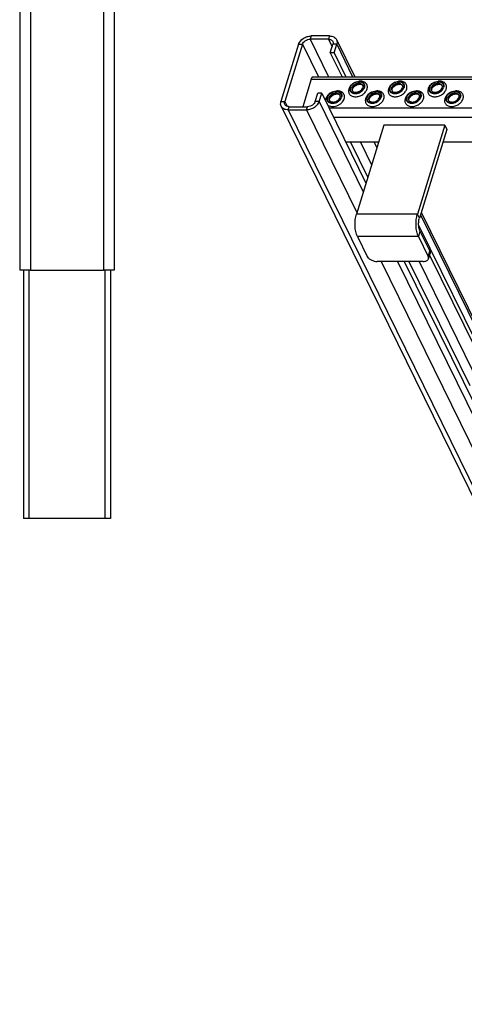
# Model space of a CAD drawing. Header units: millimetres. Extents: x 0 to 2100, y 0 to 2970.
# Tile 11 of 28: x 1008 to 1276, y 1003 to 1597. Entities that reach past the tile are written whole.
import ezdxf

# ---------------------------------------------------------------- set-up
doc = ezdxf.new("R2010")
doc.units = ezdxf.units.MM
doc.header["$LTSCALE"] = 193.6
doc.layers.get('0').update_dxf_attribs({"linetype": 'CONTINUOUS'})

msp = doc.modelspace()

# ---------------------------------------------------------------- linework, layer by layer
at = {"color": 7, "linetype": 'CONTINUOUS'}
for p, q in [((1007.6, 2646.1), (1007.6, 1446.1)), ((1064.6, 2646.1), (1064.6, 1446.1)), ((1176.09, 1582.4), (1165.41, 1547.84)), ((1178.4, 1582.4), (1167.72, 1547.84)), ((1194.14, 1585.49), (1182.98, 1585.49)), ((1194.75, 1587.45), (1183.59, 1587.45)), ((1195.23, 1577.26), (1196.82, 1582.4)), ((1197.53, 1577.26), (1199.12, 1582.4)), ((1198.97, 1585.24), (1209.97, 1562.82)), ((1195.23, 1577.26), (1202.32, 1562.82)), ((1197.53, 1577.26), (1195.23, 1577.26)), ((1197.53, 1577.26), (1204.62, 1562.82)), ((1183.66, 1561.3), (1178.55, 1544.75)), ((1184.88, 1562.82), (1582.22, 1562.82)), ((1186.14, 1547.84), (1187.73, 1552.98)), ((1190.03, 1552.98), (1187.73, 1552.98)), ((1188.44, 1547.84), (1190.03, 1552.98)), ((1190.03, 1552.98), (1216.75, 1498.54)), ((1165.57, 1545), (1531.62, 799.07)), ((1169.79, 1542.8), (1180.95, 1542.8)), ((1170.39, 1544.75), (1181.55, 1544.75)), ((1227.54, 1533.48), (1210.98, 1479.89)), ((1264.39, 1533.48), (1227.54, 1533.48)), ((1264.39, 1533.48), (1247.83, 1479.89)), ((1265.61, 1530.99), (1249.05, 1477.41)), ((1264.39, 1533.48), (1265.61, 1530.99)), ((1224.37, 1523.22), (1204.63, 1523.22)), ((1221.75, 1523.22), (1223.36, 1519.94)), ((1224.05, 1523.22), (1224.25, 1522.82)), ((1500.69, 1523.22), (1263.2, 1523.22)), ((1250.14, 1480.96), (1301.48, 1376.34)), ((1248.59, 1473.21), (1296.13, 1376.34)), ((1249.4, 1469.55), (1255.32, 1457.49)), ((1211.59, 1466.42), (1217.51, 1454.35)), ((1248.43, 1466.42), (1254.35, 1454.35)), ((1251.27, 1451.24), (1223.64, 1451.24)), ((1239.95, 1451.24), (1556.08, 807.05)), ((1254.52, 1452.88), (1255.49, 1456.01)), ((1255.2, 1455.06), (1293.83, 1376.34)), ((1009.8, 1446.1), (1007.6, 1446.1)), ((1013.12, 1446.1), (1009.8, 1446.1)), ((1009.8, 1446.1), (1009.8, 1296.1)), ((1014.04, 1446.1), (1013.12, 1446.1)), ((1014.04, 1446.1), (1058.16, 1446.1)), ((1059.07, 1446.1), (1058.16, 1446.1)), ((1062.4, 1446.1), (1059.07, 1446.1)), ((1064.6, 1446.1), (1062.4, 1446.1)), ((1062.4, 1446.1), (1062.4, 1296.1)), ((1011.8, 1296.1), (1009.8, 1296.1)), ((1013.12, 1296.1), (1011.8, 1296.1)), ((1059.07, 1296.1), (1013.12, 1296.1)), ((1060.4, 1296.1), (1059.07, 1296.1)), ((1062.4, 1296.1), (1060.4, 1296.1))]:
    msp.add_line(p, q, dxfattribs=at)
at = {"color": 9, "linetype": 'CONTINUOUS'}
for p, q in [((1014.04, 2646.1), (1014.04, 1446.1)), ((1058.16, 2646.1), (1058.16, 1446.1)), ((1176.09, 1582.4), (1178.4, 1582.4)), ((1178.4, 1582.4), (1188.01, 1562.82)), ((1183.59, 1587.45), (1182.98, 1585.49)), ((1182.98, 1585.49), (1194.11, 1562.82)), ((1194.75, 1587.45), (1194.14, 1585.49)), ((1194.14, 1585.49), (1196.37, 1580.95)), ((1199.12, 1582.4), (1196.82, 1582.4)), ((1199.12, 1582.4), (1208.73, 1562.82)), ((1183.66, 1561.3), (1581.75, 1561.3)), ((1165.41, 1547.84), (1167.72, 1547.84)), ((1167.72, 1547.84), (1169.12, 1544.97)), ((1188.44, 1547.84), (1186.14, 1547.84)), ((1188.44, 1547.84), (1215.16, 1493.4)), ((1169.79, 1542.8), (1170.39, 1544.75)), ((1169.79, 1542.8), (1535.84, 796.86)), ((1180.95, 1542.8), (1181.55, 1544.75)), ((1180.95, 1542.8), (1211.31, 1480.93)), ((1194.4, 1544.07), (1557.47, 1544.07)), ((1197.16, 1538.45), (1560.23, 1538.45)), ((1207.44, 1523.22), (1217.83, 1502.04)), ((1213.54, 1523.22), (1220.19, 1509.67)), ((1247.83, 1479.89), (1210.98, 1479.89)), ((1249.05, 1477.41), (1247.83, 1479.89)), ((1249.66, 1479.4), (1300.24, 1376.34)), ((1249.4, 1469.55), (1248.43, 1466.42)), ((1248.43, 1466.42), (1211.59, 1466.42)), ((1254.35, 1454.35), (1255.32, 1457.49)), ((1225.88, 1451.24), (1547, 796.86)), ((1235.84, 1451.24), (1554.49, 801.91)), ((1242.76, 1451.24), (1279.52, 1376.34)), ((1248.86, 1451.24), (1285.62, 1376.34)), ((1013.12, 1446.1), (1013.12, 1296.1)), ((1059.07, 1446.1), (1059.07, 1296.1))]:
    msp.add_line(p, q, dxfattribs=at)
at = {"color": 7, "linetype": 'CONTINUOUS'}
for centre, radius, start, end in [((1210.95, 1554.65), 2.59, 168.51317, 169.25165), ((1211.09, 1554.62), 2.72, 162.7878, 168.47048), ((1234.88, 1554.65), 2.59, 168.51317, 169.25165), ((1235.02, 1554.62), 2.72, 162.7878, 168.47048), ((1258.81, 1554.65), 2.59, 168.51317, 169.25165), ((1258.95, 1554.62), 2.72, 162.7878, 168.47048), ((1197.17, 1548.78), 2.59, 168.51317, 169.25165), ((1197.31, 1548.75), 2.72, 162.7878, 168.47048), ((1221.1, 1548.78), 2.59, 168.51317, 169.25165), ((1221.24, 1548.75), 2.72, 162.7878, 168.47048), ((1245.03, 1548.78), 2.59, 168.51317, 169.25165), ((1245.16, 1548.75), 2.72, 162.7878, 168.47048), ((1268.96, 1548.78), 2.59, 168.51317, 169.25165), ((1269.09, 1548.75), 2.72, 162.7878, 168.47048)]:
    msp.add_arc(centre, radius, start, end, dxfattribs=at)
for points, knots in [([(1176.09, 1582.4), (1176.54, 1583.85), (1177.97, 1585.45), (1180.01, 1586.62), (1181.55, 1587.23), (1182.78, 1587.45), (1183.59, 1587.45)], [0, 0, 0, 0, 0.480049, 0.612715, 0.745278, 1, 1, 1, 1]), ([(1178.4, 1582.4), (1178.67, 1583.29), (1179.73, 1584.47), (1181.48, 1585.31), (1182.49, 1585.49), (1182.98, 1585.49)], [0, 0, 0, 0, 0.48037, 0.745108, 1, 1, 1, 1]), ([(1194.14, 1585.49), (1194.43, 1585.49), (1194.97, 1585.43), (1195.73, 1585.17), (1196.34, 1584.74), (1196.62, 1584.34), (1196.73, 1584.14)], [0, 0, 0, 0, 0.277946, 0.534954, 0.773145, 1, 1, 1, 1]), ([(1194.75, 1587.45), (1195.21, 1587.45), (1196.11, 1587.36), (1197.34, 1586.93), (1198.34, 1586.22), (1198.8, 1585.58), (1198.97, 1585.24)], [0, 0, 0, 0, 0.277946, 0.534954, 0.773145, 1, 1, 1, 1]), ([(1196.73, 1584.14), (1196.85, 1583.88), (1197, 1583.29), (1196.91, 1582.69), (1196.82, 1582.4)], [0, 0, 0, 0, 0.482606, 1, 1, 1, 1]), ([(1198.97, 1585.24), (1199.18, 1584.82), (1199.42, 1583.85), (1199.27, 1582.88), (1199.12, 1582.4)], [0, 0, 0, 0, 0.482606, 1, 1, 1, 1]), ([(1183.66, 1561.3), (1183.73, 1561.52), (1183.88, 1561.91), (1184.16, 1562.4), (1184.49, 1562.73), (1184.76, 1562.82), (1184.88, 1562.82)], [0, 0, 0, 0, 0.332694, 0.607095, 0.823624, 1, 1, 1, 1]), ([(1207.08, 1556.36), (1207.37, 1557.29), (1208.39, 1558.56), (1210.14, 1559.6), (1211.66, 1560.07), (1213.16, 1560.13), (1214.5, 1559.76), (1215.51, 1558.97), (1215.86, 1558.21), (1215.93, 1557.83)], [0, 0, 0, 0, 0.256023, 0.397887, 0.538537, 0.670709, 0.789982, 0.897281, 1, 1, 1, 1]), ([(1207.36, 1556.36), (1207.51, 1556.85), (1208.05, 1557.8), (1209.29, 1558.9), (1210.84, 1559.65), (1212.48, 1559.93), (1214, 1559.7), (1215.01, 1559.04), (1215.49, 1558.31), (1215.76, 1557.48), (1215.69, 1556.79), (1215.56, 1556.36)], [0, 0, 0, 0, 0.126005, 0.265198, 0.409334, 0.548109, 0.673462, 0.783988, 0.836431, 0.88895, 1, 1, 1, 1]), ([(1208.32, 1556.18), (1208.5, 1556.76), (1209.09, 1557.57), (1210.14, 1558.32), (1211.07, 1558.74), (1212.04, 1558.94), (1212.97, 1558.91), (1213.8, 1558.66), (1214.24, 1558.32), (1214.42, 1558.13)], [0, 0, 0, 0, 0.246125, 0.38243, 0.520512, 0.654784, 0.780538, 0.895274, 1, 1, 1, 1]), ([(1214.64, 1557.8), (1214.2, 1558.14), (1213.3, 1558.4), (1212.09, 1558.32), (1211.13, 1558.05), (1210.23, 1557.6), (1209.45, 1556.99), (1208.84, 1556.26), (1208.57, 1555.71), (1208.49, 1555.43)], [0, 0, 0, 0, 0.223873, 0.351612, 0.485909, 0.622361, 0.75614, 0.882948, 1, 1, 1, 1]), ([(1214.64, 1557.8), (1214.52, 1557.89), (1214.17, 1558.06), (1213.48, 1558.19), (1212.58, 1558.15), (1211.21, 1557.82), (1209.93, 1557.11), (1208.98, 1556.16), (1208.65, 1555.65), (1208.54, 1555.4)], [0, 0, 0, 0, 0.061788, 0.160605, 0.290161, 0.439176, 0.748377, 0.887348, 1, 1, 1, 1]), ([(1214.42, 1558.13), (1214.53, 1558), (1214.72, 1557.72), (1214.93, 1557.06), (1214.88, 1556.51), (1214.77, 1556.18)], [0, 0, 0, 0, 0.242965, 0.486066, 1, 1, 1, 1]), ([(1231.01, 1556.36), (1231.3, 1557.29), (1232.32, 1558.56), (1234.07, 1559.6), (1235.59, 1560.07), (1237.09, 1560.13), (1238.43, 1559.76), (1239.44, 1558.97), (1239.79, 1558.21), (1239.86, 1557.83)], [0, 0, 0, 0, 0.256023, 0.397887, 0.538537, 0.670709, 0.789982, 0.897281, 1, 1, 1, 1]), ([(1231.29, 1556.36), (1231.44, 1556.85), (1231.98, 1557.8), (1233.22, 1558.9), (1234.77, 1559.65), (1236.41, 1559.93), (1237.93, 1559.7), (1238.94, 1559.04), (1239.42, 1558.31), (1239.69, 1557.48), (1239.62, 1556.79), (1239.49, 1556.36)], [0, 0, 0, 0, 0.126005, 0.265198, 0.409334, 0.548109, 0.673462, 0.783988, 0.836431, 0.88895, 1, 1, 1, 1]), ([(1232.25, 1556.18), (1232.43, 1556.76), (1233.02, 1557.57), (1234.07, 1558.32), (1235, 1558.74), (1235.97, 1558.94), (1236.9, 1558.91), (1237.73, 1558.66), (1238.17, 1558.32), (1238.35, 1558.13)], [0, 0, 0, 0, 0.246125, 0.38243, 0.520512, 0.654784, 0.780538, 0.895274, 1, 1, 1, 1]), ([(1238.57, 1557.8), (1238.13, 1558.14), (1237.23, 1558.4), (1236.02, 1558.32), (1235.06, 1558.05), (1234.16, 1557.6), (1233.37, 1556.99), (1232.77, 1556.26), (1232.5, 1555.71), (1232.42, 1555.43)], [0, 0, 0, 0, 0.223873, 0.351612, 0.485909, 0.622361, 0.75614, 0.882948, 1, 1, 1, 1]), ([(1238.57, 1557.8), (1238.45, 1557.89), (1238.1, 1558.06), (1237.41, 1558.19), (1236.51, 1558.15), (1235.14, 1557.82), (1233.86, 1557.11), (1232.91, 1556.16), (1232.58, 1555.65), (1232.47, 1555.4)], [0, 0, 0, 0, 0.061788, 0.160605, 0.290161, 0.439176, 0.748377, 0.887348, 1, 1, 1, 1]), ([(1238.35, 1558.13), (1238.46, 1558), (1238.65, 1557.72), (1238.86, 1557.06), (1238.81, 1556.51), (1238.7, 1556.18)], [0, 0, 0, 0, 0.242965, 0.486066, 1, 1, 1, 1]), ([(1254.94, 1556.36), (1255.23, 1557.29), (1256.25, 1558.56), (1258, 1559.6), (1259.52, 1560.07), (1261.02, 1560.13), (1262.36, 1559.76), (1263.37, 1558.97), (1263.72, 1558.21), (1263.79, 1557.83)], [0, 0, 0, 0, 0.256023, 0.397887, 0.538537, 0.670709, 0.789982, 0.897281, 1, 1, 1, 1]), ([(1255.22, 1556.36), (1255.37, 1556.85), (1255.91, 1557.8), (1257.15, 1558.9), (1258.7, 1559.65), (1260.34, 1559.93), (1261.86, 1559.7), (1262.87, 1559.04), (1263.35, 1558.31), (1263.62, 1557.48), (1263.55, 1556.79), (1263.42, 1556.36)], [0, 0, 0, 0, 0.126005, 0.265198, 0.409334, 0.548109, 0.673462, 0.783988, 0.836431, 0.88895, 1, 1, 1, 1]), ([(1256.18, 1556.18), (1256.36, 1556.76), (1256.95, 1557.57), (1258, 1558.32), (1258.93, 1558.74), (1259.9, 1558.94), (1260.83, 1558.91), (1261.66, 1558.66), (1262.1, 1558.32), (1262.28, 1558.13)], [0, 0, 0, 0, 0.246125, 0.38243, 0.520512, 0.654784, 0.780538, 0.895274, 1, 1, 1, 1]), ([(1262.5, 1557.8), (1262.06, 1558.14), (1261.16, 1558.4), (1259.95, 1558.32), (1258.99, 1558.05), (1258.09, 1557.6), (1257.3, 1556.99), (1256.7, 1556.26), (1256.43, 1555.71), (1256.35, 1555.43)], [0, 0, 0, 0, 0.223873, 0.351612, 0.485909, 0.622361, 0.75614, 0.882948, 1, 1, 1, 1]), ([(1262.5, 1557.8), (1262.38, 1557.89), (1262.03, 1558.06), (1261.34, 1558.19), (1260.44, 1558.15), (1259.07, 1557.82), (1257.79, 1557.11), (1256.84, 1556.16), (1256.51, 1555.65), (1256.4, 1555.4)], [0, 0, 0, 0, 0.061788, 0.160605, 0.290161, 0.439176, 0.748377, 0.887348, 1, 1, 1, 1]), ([(1262.28, 1558.13), (1262.39, 1558), (1262.58, 1557.72), (1262.79, 1557.06), (1262.74, 1556.51), (1262.63, 1556.18)], [0, 0, 0, 0, 0.242965, 0.486066, 1, 1, 1, 1]), ([(1193.3, 1550.49), (1193.59, 1551.41), (1194.6, 1552.68), (1196.36, 1553.73), (1197.88, 1554.19), (1199.38, 1554.25), (1200.72, 1553.88), (1201.73, 1553.09), (1202.08, 1552.34), (1202.15, 1551.95)], [0, 0, 0, 0, 0.256023, 0.397887, 0.538537, 0.670709, 0.789982, 0.897281, 1, 1, 1, 1]), ([(1193.58, 1550.49), (1193.73, 1550.97), (1194.27, 1551.92), (1195.51, 1553.03), (1197.06, 1553.78), (1198.7, 1554.06), (1200.22, 1553.83), (1201.23, 1553.17), (1201.71, 1552.44), (1201.98, 1551.6), (1201.91, 1550.91), (1201.78, 1550.49)], [0, 0, 0, 0, 0.126005, 0.265198, 0.409334, 0.548109, 0.673462, 0.783988, 0.836431, 0.88895, 1, 1, 1, 1]), ([(1194.54, 1550.3), (1194.72, 1550.88), (1195.31, 1551.69), (1196.36, 1552.45), (1197.29, 1552.86), (1198.26, 1553.06), (1199.19, 1553.04), (1200.02, 1552.78), (1200.46, 1552.45), (1200.64, 1552.25)], [0, 0, 0, 0, 0.246125, 0.38243, 0.520512, 0.654784, 0.780538, 0.895274, 1, 1, 1, 1]), ([(1200.86, 1551.93), (1200.42, 1552.26), (1199.52, 1552.52), (1198.31, 1552.44), (1197.35, 1552.18), (1196.45, 1551.72), (1195.66, 1551.11), (1195.06, 1550.39), (1194.79, 1549.83), (1194.7, 1549.55)], [0, 0, 0, 0, 0.223873, 0.351612, 0.485909, 0.622361, 0.75614, 0.882948, 1, 1, 1, 1]), ([(1200.86, 1551.93), (1200.74, 1552.02), (1200.39, 1552.18), (1199.7, 1552.31), (1198.8, 1552.28), (1197.43, 1551.95), (1196.15, 1551.24), (1195.2, 1550.28), (1194.87, 1549.77), (1194.76, 1549.53)], [0, 0, 0, 0, 0.061788, 0.160605, 0.290161, 0.439176, 0.748377, 0.887348, 1, 1, 1, 1]), ([(1200.64, 1552.25), (1200.75, 1552.13), (1200.93, 1551.85), (1201.15, 1551.18), (1201.1, 1550.64), (1200.99, 1550.3)], [0, 0, 0, 0, 0.242965, 0.486066, 1, 1, 1, 1]), ([(1207.08, 1556.36), (1206.94, 1555.91), (1206.87, 1555.17), (1207.16, 1554.27), (1207.41, 1553.89), (1207.56, 1553.72)], [0, 0, 0, 0, 0.513998, 0.757111, 1, 1, 1, 1]), ([(1207.36, 1556.36), (1207.23, 1555.94), (1207.16, 1555.25), (1207.42, 1554.41), (1207.91, 1553.68), (1208.92, 1553.02), (1210.44, 1552.79), (1212.08, 1553.07), (1213.62, 1553.82), (1214.86, 1554.93), (1215.41, 1555.88), (1215.56, 1556.36)], [0, 0, 0, 0, 0.11105, 0.163569, 0.216012, 0.326538, 0.451891, 0.590666, 0.734802, 0.873995, 1, 1, 1, 1]), ([(1207.56, 1553.72), (1207.79, 1553.46), (1208.4, 1553), (1209.52, 1552.65), (1210.79, 1552.61), (1212.11, 1552.88), (1213.37, 1553.45), (1214.79, 1554.47), (1215.59, 1555.57), (1215.83, 1556.36)], [0, 0, 0, 0, 0.104679, 0.219356, 0.345073, 0.479342, 0.617452, 0.753801, 1, 1, 1, 1]), ([(1208.32, 1556.18), (1208.3, 1556.09), (1208.21, 1555.74), (1208.2, 1555.36), (1208.25, 1555.1)], [0, 0, 0, 0, 0.262254, 1, 1, 1, 1]), ([(1208.25, 1555.1), (1208.3, 1554.82), (1208.56, 1554.26), (1209.3, 1553.68), (1210.29, 1553.4), (1211.39, 1553.44), (1212.51, 1553.79), (1213.81, 1554.56), (1214.56, 1555.49), (1214.77, 1556.18)], [0, 0, 0, 0, 0.102742, 0.21, 0.32922, 0.461363, 0.602021, 0.743916, 1, 1, 1, 1]), ([(1208.44, 1555.13), (1208.43, 1555.09), (1208.39, 1554.96), (1208.37, 1554.82), (1208.37, 1554.73)], [0, 0, 0, 0, 0.304395, 1, 1, 1, 1]), ([(1208.54, 1555.4), (1208.53, 1555.38), (1208.5, 1555.29), (1208.46, 1555.2), (1208.44, 1555.13)], [0, 0, 0, 0, 0.268631, 1, 1, 1, 1]), ([(1215.93, 1557.83), (1215.95, 1557.71), (1216.02, 1557.22), (1215.94, 1556.72), (1215.83, 1556.36)], [0, 0, 0, 0, 0.240827, 1, 1, 1, 1]), ([(1217.23, 1550.49), (1217.52, 1551.41), (1218.53, 1552.68), (1220.29, 1553.73), (1221.81, 1554.19), (1223.31, 1554.25), (1224.65, 1553.88), (1225.66, 1553.09), (1226.01, 1552.34), (1226.08, 1551.95)], [0, 0, 0, 0, 0.256023, 0.397887, 0.538537, 0.670709, 0.789982, 0.897281, 1, 1, 1, 1]), ([(1217.51, 1550.49), (1217.66, 1550.97), (1218.2, 1551.92), (1219.44, 1553.03), (1220.99, 1553.78), (1222.63, 1554.06), (1224.15, 1553.83), (1225.16, 1553.17), (1225.64, 1552.44), (1225.91, 1551.6), (1225.84, 1550.91), (1225.71, 1550.49)], [0, 0, 0, 0, 0.126005, 0.265198, 0.409334, 0.548109, 0.673462, 0.783988, 0.836431, 0.88895, 1, 1, 1, 1]), ([(1218.47, 1550.3), (1218.65, 1550.88), (1219.24, 1551.69), (1220.29, 1552.45), (1221.22, 1552.86), (1222.19, 1553.06), (1223.12, 1553.04), (1223.95, 1552.78), (1224.39, 1552.45), (1224.57, 1552.25)], [0, 0, 0, 0, 0.246125, 0.38243, 0.520512, 0.654784, 0.780538, 0.895274, 1, 1, 1, 1]), ([(1224.79, 1551.93), (1224.35, 1552.26), (1223.45, 1552.52), (1222.24, 1552.44), (1221.28, 1552.18), (1220.38, 1551.72), (1219.59, 1551.11), (1218.99, 1550.39), (1218.72, 1549.83), (1218.63, 1549.55)], [0, 0, 0, 0, 0.223873, 0.351612, 0.485909, 0.622361, 0.75614, 0.882948, 1, 1, 1, 1]), ([(1224.79, 1551.93), (1224.67, 1552.02), (1224.32, 1552.18), (1223.63, 1552.31), (1222.73, 1552.28), (1221.36, 1551.95), (1220.08, 1551.24), (1219.13, 1550.28), (1218.8, 1549.77), (1218.69, 1549.53)], [0, 0, 0, 0, 0.061788, 0.160605, 0.290161, 0.439176, 0.748377, 0.887348, 1, 1, 1, 1]), ([(1224.57, 1552.25), (1224.68, 1552.13), (1224.86, 1551.85), (1225.08, 1551.18), (1225.03, 1550.64), (1224.92, 1550.3)], [0, 0, 0, 0, 0.242965, 0.486066, 1, 1, 1, 1]), ([(1231.01, 1556.36), (1230.87, 1555.91), (1230.8, 1555.17), (1231.09, 1554.27), (1231.34, 1553.89), (1231.49, 1553.72)], [0, 0, 0, 0, 0.513998, 0.757111, 1, 1, 1, 1]), ([(1231.29, 1556.36), (1231.16, 1555.94), (1231.09, 1555.25), (1231.35, 1554.41), (1231.84, 1553.68), (1232.85, 1553.02), (1234.37, 1552.79), (1236.01, 1553.07), (1237.55, 1553.82), (1238.79, 1554.93), (1239.34, 1555.88), (1239.49, 1556.36)], [0, 0, 0, 0, 0.11105, 0.163569, 0.216012, 0.326538, 0.451891, 0.590666, 0.734802, 0.873995, 1, 1, 1, 1]), ([(1231.49, 1553.72), (1231.72, 1553.46), (1232.33, 1553), (1233.45, 1552.65), (1234.72, 1552.61), (1236.04, 1552.88), (1237.3, 1553.45), (1238.72, 1554.47), (1239.52, 1555.57), (1239.76, 1556.36)], [0, 0, 0, 0, 0.104679, 0.219356, 0.345073, 0.479342, 0.617452, 0.753801, 1, 1, 1, 1]), ([(1232.25, 1556.18), (1232.23, 1556.09), (1232.14, 1555.74), (1232.13, 1555.36), (1232.18, 1555.1)], [0, 0, 0, 0, 0.262254, 1, 1, 1, 1]), ([(1232.18, 1555.1), (1232.23, 1554.82), (1232.49, 1554.26), (1233.23, 1553.68), (1234.22, 1553.4), (1235.32, 1553.44), (1236.44, 1553.79), (1237.74, 1554.56), (1238.49, 1555.49), (1238.7, 1556.18)], [0, 0, 0, 0, 0.102742, 0.21, 0.32922, 0.461363, 0.602021, 0.743916, 1, 1, 1, 1]), ([(1232.37, 1555.13), (1232.36, 1555.09), (1232.32, 1554.96), (1232.3, 1554.82), (1232.3, 1554.73)], [0, 0, 0, 0, 0.304395, 1, 1, 1, 1]), ([(1232.47, 1555.4), (1232.46, 1555.38), (1232.42, 1555.29), (1232.39, 1555.2), (1232.37, 1555.13)], [0, 0, 0, 0, 0.268631, 1, 1, 1, 1]), ([(1239.86, 1557.83), (1239.88, 1557.71), (1239.95, 1557.22), (1239.87, 1556.72), (1239.76, 1556.36)], [0, 0, 0, 0, 0.240827, 1, 1, 1, 1]), ([(1241.16, 1550.49), (1241.45, 1551.41), (1242.46, 1552.68), (1244.22, 1553.73), (1245.74, 1554.19), (1247.24, 1554.25), (1248.58, 1553.88), (1249.59, 1553.09), (1249.94, 1552.34), (1250.01, 1551.95)], [0, 0, 0, 0, 0.256023, 0.397887, 0.538537, 0.670709, 0.789982, 0.897281, 1, 1, 1, 1]), ([(1241.44, 1550.49), (1241.59, 1550.97), (1242.13, 1551.92), (1243.37, 1553.03), (1244.92, 1553.78), (1246.56, 1554.06), (1248.08, 1553.83), (1249.09, 1553.17), (1249.57, 1552.44), (1249.84, 1551.6), (1249.77, 1550.91), (1249.64, 1550.49)], [0, 0, 0, 0, 0.126005, 0.265198, 0.409334, 0.548109, 0.673462, 0.783988, 0.836431, 0.88895, 1, 1, 1, 1]), ([(1242.4, 1550.3), (1242.58, 1550.88), (1243.17, 1551.69), (1244.22, 1552.45), (1245.15, 1552.86), (1246.12, 1553.06), (1247.05, 1553.04), (1247.88, 1552.78), (1248.32, 1552.45), (1248.49, 1552.25)], [0, 0, 0, 0, 0.246125, 0.38243, 0.520512, 0.654784, 0.780538, 0.895274, 1, 1, 1, 1]), ([(1248.72, 1551.93), (1248.28, 1552.26), (1247.38, 1552.52), (1246.17, 1552.44), (1245.21, 1552.18), (1244.31, 1551.72), (1243.52, 1551.11), (1242.92, 1550.39), (1242.65, 1549.83), (1242.56, 1549.55)], [0, 0, 0, 0, 0.223873, 0.351612, 0.485909, 0.622361, 0.75614, 0.882948, 1, 1, 1, 1]), ([(1248.72, 1551.93), (1248.6, 1552.02), (1248.25, 1552.18), (1247.56, 1552.31), (1246.66, 1552.28), (1245.29, 1551.95), (1244.01, 1551.24), (1243.06, 1550.28), (1242.73, 1549.77), (1242.62, 1549.53)], [0, 0, 0, 0, 0.061788, 0.160605, 0.290161, 0.439176, 0.748377, 0.887348, 1, 1, 1, 1]), ([(1248.49, 1552.25), (1248.61, 1552.13), (1248.79, 1551.85), (1249.01, 1551.18), (1248.96, 1550.64), (1248.85, 1550.3)], [0, 0, 0, 0, 0.242965, 0.486066, 1, 1, 1, 1]), ([(1254.94, 1556.36), (1254.8, 1555.91), (1254.73, 1555.17), (1255.02, 1554.27), (1255.27, 1553.89), (1255.42, 1553.72)], [0, 0, 0, 0, 0.513998, 0.757111, 1, 1, 1, 1]), ([(1255.22, 1556.36), (1255.09, 1555.94), (1255.02, 1555.25), (1255.28, 1554.41), (1255.76, 1553.68), (1256.78, 1553.02), (1258.3, 1552.79), (1259.94, 1553.07), (1261.48, 1553.82), (1262.72, 1554.93), (1263.27, 1555.88), (1263.42, 1556.36)], [0, 0, 0, 0, 0.11105, 0.163569, 0.216012, 0.326538, 0.451891, 0.590666, 0.734802, 0.873995, 1, 1, 1, 1]), ([(1255.42, 1553.72), (1255.65, 1553.46), (1256.26, 1553), (1257.38, 1552.65), (1258.65, 1552.61), (1259.97, 1552.88), (1261.23, 1553.45), (1262.65, 1554.47), (1263.45, 1555.57), (1263.69, 1556.36)], [0, 0, 0, 0, 0.104679, 0.219356, 0.345073, 0.479342, 0.617452, 0.753801, 1, 1, 1, 1]), ([(1256.18, 1556.18), (1256.16, 1556.09), (1256.07, 1555.74), (1256.06, 1555.36), (1256.11, 1555.1)], [0, 0, 0, 0, 0.262254, 1, 1, 1, 1]), ([(1256.11, 1555.1), (1256.16, 1554.82), (1256.42, 1554.26), (1257.16, 1553.68), (1258.15, 1553.4), (1259.25, 1553.44), (1260.37, 1553.79), (1261.67, 1554.56), (1262.42, 1555.49), (1262.63, 1556.18)], [0, 0, 0, 0, 0.102742, 0.21, 0.32922, 0.461363, 0.602021, 0.743916, 1, 1, 1, 1]), ([(1256.3, 1555.13), (1256.29, 1555.09), (1256.25, 1554.96), (1256.23, 1554.82), (1256.23, 1554.73)], [0, 0, 0, 0, 0.304395, 1, 1, 1, 1]), ([(1256.4, 1555.4), (1256.39, 1555.38), (1256.35, 1555.29), (1256.32, 1555.2), (1256.3, 1555.13)], [0, 0, 0, 0, 0.268631, 1, 1, 1, 1]), ([(1263.79, 1557.83), (1263.81, 1557.71), (1263.88, 1557.22), (1263.8, 1556.72), (1263.69, 1556.36)], [0, 0, 0, 0, 0.240827, 1, 1, 1, 1]), ([(1265.09, 1550.49), (1265.38, 1551.41), (1266.39, 1552.68), (1268.15, 1553.73), (1269.67, 1554.19), (1271.17, 1554.25), (1272.51, 1553.88), (1273.52, 1553.09), (1273.87, 1552.34), (1273.94, 1551.95)], [0, 0, 0, 0, 0.256023, 0.397887, 0.538537, 0.670709, 0.789982, 0.897281, 1, 1, 1, 1]), ([(1265.37, 1550.49), (1265.52, 1550.97), (1266.06, 1551.92), (1267.3, 1553.03), (1268.85, 1553.78), (1270.49, 1554.06), (1272.01, 1553.83), (1273.02, 1553.17), (1273.5, 1552.44), (1273.77, 1551.6), (1273.7, 1550.91), (1273.56, 1550.49)], [0, 0, 0, 0, 0.126005, 0.265198, 0.409334, 0.548109, 0.673462, 0.783988, 0.836431, 0.88895, 1, 1, 1, 1]), ([(1266.33, 1550.3), (1266.51, 1550.88), (1267.1, 1551.69), (1268.15, 1552.45), (1269.08, 1552.86), (1270.05, 1553.06), (1270.98, 1553.04), (1271.81, 1552.78), (1272.25, 1552.45), (1272.42, 1552.25)], [0, 0, 0, 0, 0.246125, 0.38243, 0.520512, 0.654784, 0.780538, 0.895274, 1, 1, 1, 1]), ([(1272.65, 1551.93), (1272.21, 1552.26), (1271.31, 1552.52), (1270.1, 1552.44), (1269.14, 1552.18), (1268.24, 1551.72), (1267.45, 1551.11), (1266.85, 1550.39), (1266.58, 1549.83), (1266.49, 1549.55)], [0, 0, 0, 0, 0.223873, 0.351612, 0.485909, 0.622361, 0.75614, 0.882948, 1, 1, 1, 1]), ([(1272.65, 1551.93), (1272.53, 1552.02), (1272.18, 1552.18), (1271.49, 1552.31), (1270.59, 1552.28), (1269.22, 1551.95), (1267.94, 1551.24), (1266.99, 1550.28), (1266.66, 1549.77), (1266.55, 1549.53)], [0, 0, 0, 0, 0.061788, 0.160605, 0.290161, 0.439176, 0.748377, 0.887348, 1, 1, 1, 1]), ([(1272.42, 1552.25), (1272.54, 1552.13), (1272.72, 1551.85), (1272.94, 1551.18), (1272.89, 1550.64), (1272.78, 1550.3)], [0, 0, 0, 0, 0.242965, 0.486066, 1, 1, 1, 1]), ([(1165.57, 1545), (1165.36, 1545.42), (1165.12, 1546.39), (1165.27, 1547.36), (1165.41, 1547.84)], [0, 0, 0, 0, 0.482606, 1, 1, 1, 1]), ([(1167.81, 1546.11), (1167.68, 1546.36), (1167.54, 1546.95), (1167.63, 1547.55), (1167.72, 1547.84)], [0, 0, 0, 0, 0.482606, 1, 1, 1, 1]), ([(1188.44, 1547.84), (1187.99, 1546.39), (1186.56, 1544.79), (1184.52, 1543.62), (1182.99, 1543.01), (1181.76, 1542.8), (1180.95, 1542.8)], [0, 0, 0, 0, 0.480049, 0.612715, 0.745278, 1, 1, 1, 1]), ([(1186.14, 1547.84), (1185.86, 1546.95), (1184.81, 1545.77), (1183.06, 1544.93), (1182.05, 1544.75), (1181.55, 1544.75)], [0, 0, 0, 0, 0.48037, 0.745108, 1, 1, 1, 1]), ([(1193.3, 1550.49), (1193.16, 1550.03), (1193.09, 1549.29), (1193.38, 1548.4), (1193.63, 1548.02), (1193.78, 1547.85)], [0, 0, 0, 0, 0.513998, 0.757111, 1, 1, 1, 1]), ([(1193.58, 1550.49), (1193.45, 1550.06), (1193.38, 1549.37), (1193.64, 1548.54), (1194.12, 1547.81), (1195.14, 1547.15), (1196.66, 1546.92), (1198.3, 1547.2), (1199.84, 1547.95), (1201.08, 1549.05), (1201.63, 1550), (1201.78, 1550.49)], [0, 0, 0, 0, 0.11105, 0.163569, 0.216012, 0.326538, 0.451891, 0.590666, 0.734802, 0.873995, 1, 1, 1, 1]), ([(1193.78, 1547.85), (1194.01, 1547.58), (1194.61, 1547.13), (1195.74, 1546.77), (1197.01, 1546.74), (1198.32, 1547.01), (1199.59, 1547.57), (1201.01, 1548.59), (1201.81, 1549.7), (1202.05, 1550.49)], [0, 0, 0, 0, 0.104679, 0.219356, 0.345073, 0.479342, 0.617452, 0.753801, 1, 1, 1, 1]), ([(1194.54, 1550.3), (1194.52, 1550.21), (1194.43, 1549.86), (1194.42, 1549.49), (1194.47, 1549.23)], [0, 0, 0, 0, 0.262254, 1, 1, 1, 1]), ([(1194.47, 1549.23), (1194.52, 1548.95), (1194.78, 1548.39), (1195.52, 1547.8), (1196.51, 1547.53), (1197.61, 1547.57), (1198.73, 1547.91), (1200.03, 1548.68), (1200.78, 1549.62), (1200.99, 1550.3)], [0, 0, 0, 0, 0.102742, 0.21, 0.32922, 0.461363, 0.602021, 0.743916, 1, 1, 1, 1]), ([(1194.66, 1549.26), (1194.65, 1549.22), (1194.61, 1549.08), (1194.59, 1548.95), (1194.59, 1548.85)], [0, 0, 0, 0, 0.304395, 1, 1, 1, 1]), ([(1194.76, 1549.53), (1194.75, 1549.5), (1194.71, 1549.41), (1194.68, 1549.32), (1194.66, 1549.26)], [0, 0, 0, 0, 0.268631, 1, 1, 1, 1]), ([(1202.15, 1551.95), (1202.17, 1551.84), (1202.23, 1551.35), (1202.16, 1550.84), (1202.05, 1550.49)], [0, 0, 0, 0, 0.240827, 1, 1, 1, 1]), ([(1217.23, 1550.49), (1217.09, 1550.03), (1217.02, 1549.29), (1217.31, 1548.4), (1217.56, 1548.02), (1217.71, 1547.85)], [0, 0, 0, 0, 0.513998, 0.757111, 1, 1, 1, 1]), ([(1217.51, 1550.49), (1217.38, 1550.06), (1217.31, 1549.37), (1217.57, 1548.54), (1218.05, 1547.81), (1219.07, 1547.15), (1220.59, 1546.92), (1222.23, 1547.2), (1223.77, 1547.95), (1225.01, 1549.05), (1225.56, 1550), (1225.71, 1550.49)], [0, 0, 0, 0, 0.11105, 0.163569, 0.216012, 0.326538, 0.451891, 0.590666, 0.734802, 0.873995, 1, 1, 1, 1]), ([(1217.71, 1547.85), (1217.94, 1547.58), (1218.54, 1547.13), (1219.67, 1546.77), (1220.94, 1546.74), (1222.25, 1547.01), (1223.52, 1547.57), (1224.94, 1548.59), (1225.74, 1549.7), (1225.98, 1550.49)], [0, 0, 0, 0, 0.104679, 0.219356, 0.345073, 0.479342, 0.617452, 0.753801, 1, 1, 1, 1]), ([(1218.47, 1550.3), (1218.45, 1550.21), (1218.36, 1549.86), (1218.35, 1549.49), (1218.4, 1549.23)], [0, 0, 0, 0, 0.262254, 1, 1, 1, 1]), ([(1218.4, 1549.23), (1218.45, 1548.95), (1218.7, 1548.39), (1219.45, 1547.8), (1220.44, 1547.53), (1221.54, 1547.57), (1222.66, 1547.91), (1223.96, 1548.68), (1224.71, 1549.62), (1224.92, 1550.3)], [0, 0, 0, 0, 0.102742, 0.21, 0.32922, 0.461363, 0.602021, 0.743916, 1, 1, 1, 1]), ([(1218.59, 1549.26), (1218.58, 1549.22), (1218.54, 1549.08), (1218.52, 1548.95), (1218.52, 1548.85)], [0, 0, 0, 0, 0.304395, 1, 1, 1, 1]), ([(1218.69, 1549.53), (1218.68, 1549.5), (1218.64, 1549.41), (1218.61, 1549.32), (1218.59, 1549.26)], [0, 0, 0, 0, 0.268631, 1, 1, 1, 1]), ([(1226.08, 1551.95), (1226.1, 1551.84), (1226.16, 1551.35), (1226.09, 1550.84), (1225.98, 1550.49)], [0, 0, 0, 0, 0.240827, 1, 1, 1, 1]), ([(1241.16, 1550.49), (1241.02, 1550.03), (1240.95, 1549.29), (1241.24, 1548.4), (1241.49, 1548.02), (1241.64, 1547.85)], [0, 0, 0, 0, 0.513998, 0.757111, 1, 1, 1, 1]), ([(1241.44, 1550.49), (1241.31, 1550.06), (1241.24, 1549.37), (1241.5, 1548.54), (1241.98, 1547.81), (1243, 1547.15), (1244.52, 1546.92), (1246.16, 1547.2), (1247.7, 1547.95), (1248.94, 1549.05), (1249.49, 1550), (1249.64, 1550.49)], [0, 0, 0, 0, 0.11105, 0.163569, 0.216012, 0.326538, 0.451891, 0.590666, 0.734802, 0.873995, 1, 1, 1, 1]), ([(1241.64, 1547.85), (1241.87, 1547.58), (1242.47, 1547.13), (1243.6, 1546.77), (1244.87, 1546.74), (1246.18, 1547.01), (1247.45, 1547.57), (1248.87, 1548.59), (1249.67, 1549.7), (1249.91, 1550.49)], [0, 0, 0, 0, 0.104679, 0.219356, 0.345073, 0.479342, 0.617452, 0.753801, 1, 1, 1, 1]), ([(1242.4, 1550.3), (1242.38, 1550.21), (1242.29, 1549.86), (1242.28, 1549.49), (1242.33, 1549.23)], [0, 0, 0, 0, 0.262254, 1, 1, 1, 1]), ([(1242.33, 1549.23), (1242.38, 1548.95), (1242.63, 1548.39), (1243.38, 1547.8), (1244.37, 1547.53), (1245.47, 1547.57), (1246.59, 1547.91), (1247.89, 1548.68), (1248.64, 1549.62), (1248.85, 1550.3)], [0, 0, 0, 0, 0.102742, 0.21, 0.32922, 0.461363, 0.602021, 0.743916, 1, 1, 1, 1]), ([(1242.52, 1549.26), (1242.51, 1549.22), (1242.47, 1549.08), (1242.45, 1548.95), (1242.45, 1548.85)], [0, 0, 0, 0, 0.304395, 1, 1, 1, 1]), ([(1242.62, 1549.53), (1242.61, 1549.5), (1242.57, 1549.41), (1242.54, 1549.32), (1242.52, 1549.26)], [0, 0, 0, 0, 0.268631, 1, 1, 1, 1]), ([(1250.01, 1551.95), (1250.03, 1551.84), (1250.09, 1551.35), (1250.02, 1550.84), (1249.91, 1550.49)], [0, 0, 0, 0, 0.240827, 1, 1, 1, 1]), ([(1265.09, 1550.49), (1264.95, 1550.03), (1264.88, 1549.29), (1265.17, 1548.4), (1265.42, 1548.02), (1265.57, 1547.85)], [0, 0, 0, 0, 0.513998, 0.757111, 1, 1, 1, 1]), ([(1265.37, 1550.49), (1265.24, 1550.06), (1265.17, 1549.37), (1265.43, 1548.54), (1265.91, 1547.81), (1266.93, 1547.15), (1268.45, 1546.92), (1270.09, 1547.2), (1271.63, 1547.95), (1272.87, 1549.05), (1273.42, 1550), (1273.56, 1550.49)], [0, 0, 0, 0, 0.11105, 0.163569, 0.216012, 0.326538, 0.451891, 0.590666, 0.734802, 0.873995, 1, 1, 1, 1]), ([(1265.57, 1547.85), (1265.8, 1547.58), (1266.4, 1547.13), (1267.53, 1546.77), (1268.8, 1546.74), (1270.11, 1547.01), (1271.38, 1547.57), (1272.8, 1548.59), (1273.6, 1549.7), (1273.84, 1550.49)], [0, 0, 0, 0, 0.104679, 0.219356, 0.345073, 0.479342, 0.617452, 0.753801, 1, 1, 1, 1]), ([(1266.33, 1550.3), (1266.31, 1550.21), (1266.22, 1549.86), (1266.21, 1549.49), (1266.26, 1549.23)], [0, 0, 0, 0, 0.262254, 1, 1, 1, 1]), ([(1266.26, 1549.23), (1266.31, 1548.95), (1266.56, 1548.39), (1267.31, 1547.8), (1268.3, 1547.53), (1269.4, 1547.57), (1270.52, 1547.91), (1271.82, 1548.68), (1272.57, 1549.62), (1272.78, 1550.3)], [0, 0, 0, 0, 0.102742, 0.21, 0.32922, 0.461363, 0.602021, 0.743916, 1, 1, 1, 1]), ([(1266.45, 1549.26), (1266.44, 1549.22), (1266.4, 1549.08), (1266.38, 1548.95), (1266.38, 1548.85)], [0, 0, 0, 0, 0.304395, 1, 1, 1, 1]), ([(1266.55, 1549.53), (1266.54, 1549.5), (1266.5, 1549.41), (1266.47, 1549.32), (1266.45, 1549.26)], [0, 0, 0, 0, 0.268631, 1, 1, 1, 1]), ([(1273.94, 1551.95), (1273.96, 1551.84), (1274.02, 1551.35), (1273.95, 1550.84), (1273.84, 1550.49)], [0, 0, 0, 0, 0.240827, 1, 1, 1, 1]), ([(1169.79, 1542.8), (1169.32, 1542.8), (1168.43, 1542.88), (1167.2, 1543.31), (1166.2, 1544.02), (1165.73, 1544.66), (1165.57, 1545)], [0, 0, 0, 0, 0.277946, 0.534954, 0.773145, 1, 1, 1, 1]), ([(1170.39, 1544.75), (1170.11, 1544.75), (1169.56, 1544.81), (1168.81, 1545.07), (1168.2, 1545.5), (1167.91, 1545.9), (1167.81, 1546.11)], [0, 0, 0, 0, 0.277946, 0.534954, 0.773145, 1, 1, 1, 1]), ([(1211.59, 1466.42), (1211.38, 1466.84), (1211.01, 1467.78), (1210.45, 1469.91), (1210.11, 1472.88), (1210.21, 1476.46), (1210.65, 1478.81), (1210.98, 1479.89)], [0, 0, 0, 0, 0.102667, 0.219303, 0.480863, 0.7527, 1, 1, 1, 1]), ([(1248.43, 1466.42), (1248.22, 1466.84), (1247.86, 1467.78), (1247.3, 1469.91), (1246.95, 1472.88), (1247.06, 1476.46), (1247.49, 1478.81), (1247.83, 1479.89)], [0, 0, 0, 0, 0.102667, 0.219303, 0.480863, 0.7527, 1, 1, 1, 1]), ([(1249.4, 1469.55), (1249.14, 1470.07), (1248.77, 1471.32), (1248.54, 1473.32), (1248.6, 1475.4), (1248.85, 1476.78), (1249.05, 1477.41)], [0, 0, 0, 0, 0.219, 0.480661, 0.752604, 1, 1, 1, 1]), ([(1255.32, 1457.49), (1255.44, 1457.25), (1255.6, 1456.76), (1255.56, 1456.24), (1255.49, 1456.01)], [0, 0, 0, 0, 0.52599, 1, 1, 1, 1]), ([(1217.51, 1454.35), (1217.73, 1453.9), (1218.47, 1453.03), (1219.95, 1452.07), (1221.73, 1451.42), (1223.01, 1451.24), (1223.64, 1451.24)], [0, 0, 0, 0, 0.211454, 0.46335, 0.735295, 1, 1, 1, 1]), ([(1251.27, 1451.24), (1251.66, 1451.24), (1252.4, 1451.31), (1253.39, 1451.62), (1254.14, 1452.14), (1254.45, 1452.63), (1254.52, 1452.88)], [0, 0, 0, 0, 0.303805, 0.569932, 0.797769, 1, 1, 1, 1]), ([(1254.52, 1452.88), (1254.59, 1453.1), (1254.63, 1453.63), (1254.47, 1454.11), (1254.35, 1454.35)], [0, 0, 0, 0, 0.47401, 1, 1, 1, 1])]:
    msp.add_open_spline(points, degree=3, knots=knots, dxfattribs=at)
at = {"color": 9, "linetype": 'CONTINUOUS'}
for points, knots in [([(1217.44, 1555.43), (1217.54, 1555.75), (1217.67, 1556.41), (1217.59, 1557.38), (1217.25, 1558.27), (1216.65, 1559.03), (1215.84, 1559.6), (1214.48, 1560.13), (1213.33, 1560.17), (1212.56, 1560.08)], [0, 0, 0, 0, 0.124407, 0.241591, 0.355163, 0.469734, 0.589631, 0.717769, 1, 1, 1, 1]), ([(1241.37, 1555.43), (1241.47, 1555.75), (1241.6, 1556.41), (1241.52, 1557.38), (1241.18, 1558.27), (1240.58, 1559.03), (1239.77, 1559.6), (1238.41, 1560.13), (1237.26, 1560.17), (1236.49, 1560.08)], [0, 0, 0, 0, 0.124407, 0.241591, 0.355163, 0.469734, 0.589631, 0.717769, 1, 1, 1, 1]), ([(1265.3, 1555.43), (1265.4, 1555.75), (1265.53, 1556.41), (1265.45, 1557.38), (1265.11, 1558.27), (1264.51, 1559.03), (1263.7, 1559.6), (1262.34, 1560.13), (1261.19, 1560.17), (1260.42, 1560.08)], [0, 0, 0, 0, 0.124407, 0.241591, 0.355163, 0.469734, 0.589631, 0.717769, 1, 1, 1, 1]), ([(1203.66, 1549.55), (1203.76, 1549.88), (1203.89, 1550.53), (1203.81, 1551.51), (1203.47, 1552.4), (1202.87, 1553.15), (1202.06, 1553.73), (1200.7, 1554.25), (1199.55, 1554.3), (1198.78, 1554.21)], [0, 0, 0, 0, 0.124407, 0.241591, 0.355163, 0.469734, 0.589631, 0.717769, 1, 1, 1, 1]), ([(1206.39, 1555.43), (1206.21, 1554.86), (1206.12, 1553.93), (1206.48, 1552.8), (1206.96, 1552.07), (1207.63, 1551.48), (1208.78, 1550.89), (1210.54, 1550.61), (1212.75, 1550.99), (1214.83, 1552), (1216.51, 1553.5), (1217.24, 1554.78), (1217.44, 1555.43)], [0, 0, 0, 0, 0.110961, 0.163438, 0.215838, 0.269928, 0.32708, 0.452332, 0.590995, 0.735015, 0.874096, 1, 1, 1, 1]), ([(1207.83, 1557.75), (1207.66, 1557.58), (1207.05, 1556.89), (1206.59, 1556.07), (1206.39, 1555.43)], [0, 0, 0, 0, 0.264826, 1, 1, 1, 1]), ([(1227.59, 1549.55), (1227.69, 1549.88), (1227.82, 1550.53), (1227.74, 1551.51), (1227.4, 1552.4), (1226.8, 1553.15), (1225.99, 1553.73), (1224.63, 1554.25), (1223.48, 1554.3), (1222.71, 1554.21)], [0, 0, 0, 0, 0.124407, 0.241591, 0.355163, 0.469734, 0.589631, 0.717769, 1, 1, 1, 1]), ([(1230.32, 1555.43), (1230.14, 1554.86), (1230.05, 1553.93), (1230.41, 1552.8), (1230.89, 1552.07), (1231.56, 1551.48), (1232.71, 1550.89), (1234.47, 1550.61), (1236.68, 1550.99), (1238.76, 1552), (1240.44, 1553.5), (1241.17, 1554.78), (1241.37, 1555.43)], [0, 0, 0, 0, 0.110961, 0.163438, 0.215838, 0.269928, 0.32708, 0.452332, 0.590995, 0.735015, 0.874096, 1, 1, 1, 1]), ([(1231.76, 1557.75), (1231.59, 1557.58), (1230.98, 1556.89), (1230.52, 1556.07), (1230.32, 1555.43)], [0, 0, 0, 0, 0.264826, 1, 1, 1, 1]), ([(1251.52, 1549.55), (1251.62, 1549.88), (1251.75, 1550.53), (1251.67, 1551.51), (1251.33, 1552.4), (1250.73, 1553.15), (1249.92, 1553.73), (1248.56, 1554.25), (1247.41, 1554.3), (1246.64, 1554.21)], [0, 0, 0, 0, 0.124407, 0.241591, 0.355163, 0.469734, 0.589631, 0.717769, 1, 1, 1, 1]), ([(1254.25, 1555.43), (1254.07, 1554.86), (1253.98, 1553.93), (1254.34, 1552.8), (1254.82, 1552.07), (1255.49, 1551.48), (1256.64, 1550.89), (1258.4, 1550.61), (1260.61, 1550.99), (1262.69, 1552), (1264.37, 1553.5), (1265.1, 1554.78), (1265.3, 1555.43)], [0, 0, 0, 0, 0.110961, 0.163438, 0.215838, 0.269928, 0.32708, 0.452332, 0.590995, 0.735015, 0.874096, 1, 1, 1, 1]), ([(1255.69, 1557.75), (1255.52, 1557.58), (1254.91, 1556.89), (1254.45, 1556.07), (1254.25, 1555.43)], [0, 0, 0, 0, 0.264826, 1, 1, 1, 1]), ([(1275.45, 1549.55), (1275.55, 1549.88), (1275.68, 1550.53), (1275.6, 1551.51), (1275.26, 1552.4), (1274.66, 1553.15), (1273.85, 1553.73), (1272.49, 1554.25), (1271.34, 1554.3), (1270.57, 1554.21)], [0, 0, 0, 0, 0.124407, 0.241591, 0.355163, 0.469734, 0.589631, 0.717769, 1, 1, 1, 1]), ([(1192.61, 1549.55), (1192.57, 1549.43), (1192.44, 1548.95), (1192.4, 1548.45), (1192.43, 1548.08)], [0, 0, 0, 0, 0.259877, 1, 1, 1, 1]), ([(1194.05, 1551.88), (1193.88, 1551.71), (1193.27, 1551.02), (1192.81, 1550.2), (1192.61, 1549.55)], [0, 0, 0, 0, 0.264826, 1, 1, 1, 1]), ([(1193.48, 1545.95), (1193.8, 1545.65), (1194.6, 1545.16), (1196.02, 1544.83), (1197.59, 1544.86), (1199.19, 1545.25), (1200.71, 1545.97), (1202.41, 1547.25), (1203.36, 1548.6), (1203.66, 1549.55)], [0, 0, 0, 0, 0.106304, 0.222815, 0.349628, 0.483931, 0.621155, 0.75611, 1, 1, 1, 1]), ([(1216.54, 1549.55), (1216.36, 1548.98), (1216.27, 1548.05), (1216.63, 1546.93), (1217.11, 1546.2), (1217.78, 1545.61), (1218.93, 1545.01), (1220.69, 1544.74), (1222.9, 1545.12), (1224.98, 1546.13), (1226.66, 1547.62), (1227.39, 1548.9), (1227.59, 1549.55)], [0, 0, 0, 0, 0.110961, 0.163438, 0.215838, 0.269928, 0.32708, 0.452332, 0.590995, 0.735015, 0.874096, 1, 1, 1, 1]), ([(1217.98, 1551.88), (1217.81, 1551.71), (1217.2, 1551.02), (1216.74, 1550.2), (1216.54, 1549.55)], [0, 0, 0, 0, 0.264826, 1, 1, 1, 1]), ([(1240.47, 1549.55), (1240.29, 1548.98), (1240.2, 1548.05), (1240.56, 1546.93), (1241.04, 1546.2), (1241.71, 1545.61), (1242.86, 1545.01), (1244.62, 1544.74), (1246.83, 1545.12), (1248.91, 1546.13), (1250.59, 1547.62), (1251.32, 1548.9), (1251.52, 1549.55)], [0, 0, 0, 0, 0.110961, 0.163438, 0.215838, 0.269928, 0.32708, 0.452332, 0.590995, 0.735015, 0.874096, 1, 1, 1, 1]), ([(1241.91, 1551.88), (1241.74, 1551.71), (1241.13, 1551.02), (1240.67, 1550.2), (1240.47, 1549.55)], [0, 0, 0, 0, 0.264826, 1, 1, 1, 1]), ([(1264.4, 1549.55), (1264.22, 1548.98), (1264.13, 1548.05), (1264.49, 1546.93), (1264.97, 1546.2), (1265.64, 1545.61), (1266.79, 1545.01), (1268.55, 1544.74), (1270.76, 1545.12), (1272.84, 1546.13), (1274.52, 1547.62), (1275.25, 1548.9), (1275.45, 1549.55)], [0, 0, 0, 0, 0.110961, 0.163438, 0.215838, 0.269928, 0.32708, 0.452332, 0.590995, 0.735015, 0.874096, 1, 1, 1, 1]), ([(1265.84, 1551.88), (1265.67, 1551.71), (1265.06, 1551.02), (1264.6, 1550.2), (1264.4, 1549.55)], [0, 0, 0, 0, 0.264826, 1, 1, 1, 1])]:
    msp.add_open_spline(points, degree=3, knots=knots, dxfattribs=at)
at = {"color": 7, "linetype": 'CONTINUOUS'}
for points in [[(1208.41, 1555.14), (1208.39, 1555), (1208.37, 1554.86), (1208.37, 1554.73)], [(1232.34, 1555.14), (1232.32, 1555), (1232.3, 1554.86), (1232.3, 1554.73)], [(1256.27, 1555.14), (1256.25, 1555), (1256.23, 1554.86), (1256.23, 1554.73)], [(1194.63, 1549.26), (1194.61, 1549.13), (1194.59, 1548.99), (1194.59, 1548.85)], [(1218.56, 1549.26), (1218.54, 1549.13), (1218.52, 1548.99), (1218.52, 1548.85)], [(1242.49, 1549.26), (1242.47, 1549.13), (1242.45, 1548.99), (1242.45, 1548.85)], [(1266.42, 1549.26), (1266.4, 1549.13), (1266.38, 1548.99), (1266.38, 1548.85)]]:
    msp.add_open_spline(points, degree=3, dxfattribs=at)

doc.saveas('drawing.dxf')
